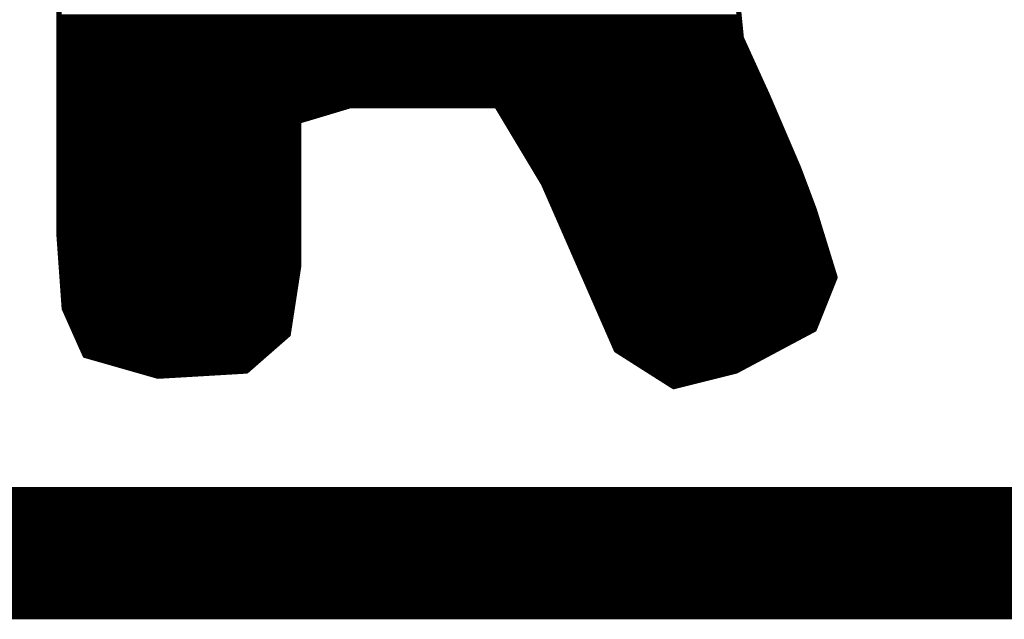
# Model space of a CAD drawing. Extents: x -35 to 35, y -57 to 81.
# Tile 52 of 153: x 13.07 to 14.96, y -11.56 to -10.41. Entities that reach past the tile are written whole.
import ezdxf

# ---------------------------------------------------------------- set-up
doc = ezdxf.new("R2010")
doc.units = 0
doc.layers.add('20', color=253, linetype='CONTINUOUS')
doc.layers.add('21', color=7, linetype='CONTINUOUS')

msp = doc.modelspace()

# ---------------------------------------------------------------- linework, layer by layer
at = {"layer": '20', "const_width": 0.254}
msp.add_lwpolyline([(25.4, -11.43), (10.16, -11.43)], dxfattribs=at)
at = {"layer": '21', "const_width": 0.01}
for points in [[(13.144, -9.32), (13.144, -10.82)], [(14.454, -10.44), (14.444, -10.34)], [(13.144, -10.4), (14.45, -10.4)], [(13.144, -10.41), (14.451, -10.41)], [(13.144, -10.42), (14.452, -10.42)], [(13.144, -10.43), (14.453, -10.43)], [(13.144, -10.44), (14.454, -10.44)], [(13.144, -10.45), (14.4585, -10.45)], [(14.504, -10.55), (14.454, -10.44)], [(13.144, -10.46), (14.4631, -10.46)], [(13.144, -10.47), (14.4676, -10.47)], [(13.144, -10.48), (14.4722, -10.48)], [(13.144, -10.49), (14.4767, -10.49)], [(13.144, -10.5), (14.4813, -10.5)], [(13.144, -10.51), (14.4858, -10.51)], [(13.144, -10.52), (14.4904, -10.52)], [(13.144, -10.53), (14.4949, -10.53)], [(13.144, -10.54), (14.4995, -10.54)], [(13.144, -10.55), (14.504, -10.55)], [(14.564, -10.69), (14.504, -10.55)], [(13.144, -10.56), (14.5083, -10.56)], [(13.144, -10.57), (14.5126, -10.57)], [(13.604, -10.6), (13.704, -10.57)], [(13.704, -10.57), (13.984, -10.57)], [(13.984, -10.57), (14.074, -10.72)], [(13.144, -10.58), (13.6707, -10.58)], [(13.144, -10.59), (13.6373, -10.59)], [(13.99, -10.58), (14.5169, -10.58)], [(13.996, -10.59), (14.5211, -10.59)], [(13.144, -10.6), (13.604, -10.6)], [(13.604, -10.88), (13.604, -10.6)], [(14.002, -10.6), (14.5254, -10.6)], [(13.144, -10.61), (13.604, -10.61)], [(13.144, -10.62), (13.604, -10.62)], [(14.008, -10.61), (14.5297, -10.61)], [(14.014, -10.62), (14.534, -10.62)], [(13.144, -10.63), (13.604, -10.63)], [(13.144, -10.64), (13.604, -10.64)], [(14.02, -10.63), (14.5383, -10.63)], [(14.026, -10.64), (14.5426, -10.64)], [(13.144, -10.65), (13.604, -10.65)], [(13.144, -10.66), (13.604, -10.66)], [(14.032, -10.65), (14.5469, -10.65)], [(14.038, -10.66), (14.5511, -10.66)], [(13.144, -10.67), (13.604, -10.67)], [(13.144, -10.68), (13.604, -10.68)], [(14.044, -10.67), (14.5554, -10.67)], [(14.05, -10.68), (14.5597, -10.68)], [(13.144, -10.69), (13.604, -10.69)], [(13.144, -10.7), (13.604, -10.7)], [(14.056, -10.69), (14.564, -10.69)], [(14.062, -10.7), (14.5678, -10.7)], [(14.594, -10.77), (14.564, -10.69)], [(13.144, -10.71), (13.604, -10.71)], [(13.144, -10.72), (13.604, -10.72)], [(14.068, -10.71), (14.5715, -10.71)], [(14.074, -10.72), (14.144, -10.88)], [(14.074, -10.72), (14.5753, -10.72)], [(13.144, -10.73), (13.604, -10.73)], [(13.144, -10.74), (13.604, -10.74)], [(14.0784, -10.73), (14.579, -10.73)], [(14.0828, -10.74), (14.5828, -10.74)], [(13.144, -10.75), (13.604, -10.75)], [(13.144, -10.76), (13.604, -10.76)], [(14.0871, -10.75), (14.5865, -10.75)], [(14.0915, -10.76), (14.5903, -10.76)], [(13.144, -10.77), (13.604, -10.77)], [(14.0959, -10.77), (14.594, -10.77)], [(14.634, -10.9), (14.594, -10.77)], [(13.144, -10.78), (13.604, -10.78)], [(13.144, -10.79), (13.604, -10.79)], [(14.1003, -10.78), (14.5971, -10.78)], [(14.1046, -10.79), (14.6002, -10.79)], [(13.144, -10.8), (13.604, -10.8)], [(13.144, -10.81), (13.604, -10.81)], [(14.109, -10.8), (14.6032, -10.8)], [(14.1134, -10.81), (14.6063, -10.81)], [(13.144, -10.82), (13.154, -10.96)], [(13.144, -10.82), (13.604, -10.82)], [(13.1447, -10.83), (13.604, -10.83)], [(14.1178, -10.82), (14.6094, -10.82)], [(14.1221, -10.83), (14.6125, -10.83)], [(13.1454, -10.84), (13.604, -10.84)], [(13.1461, -10.85), (13.604, -10.85)], [(14.1265, -10.84), (14.6155, -10.84)], [(14.1309, -10.85), (14.6186, -10.85)], [(13.1469, -10.86), (13.604, -10.86)], [(13.1476, -10.87), (13.604, -10.87)], [(14.1353, -10.86), (14.6217, -10.86)], [(14.1396, -10.87), (14.6248, -10.87)], [(13.1483, -10.88), (13.604, -10.88)], [(13.149, -10.89), (13.6025, -10.89)], [(13.584, -11.01), (13.604, -10.88)], [(14.144, -10.88), (14.214, -11.04)], [(14.144, -10.88), (14.6278, -10.88)], [(14.1484, -10.89), (14.6309, -10.89)], [(13.1497, -10.9), (13.6009, -10.9)], [(13.1504, -10.91), (13.5994, -10.91)], [(14.1528, -10.9), (14.634, -10.9)], [(14.1571, -10.91), (14.63, -10.91)], [(14.594, -11), (14.634, -10.9)], [(13.1511, -10.92), (13.5978, -10.92)], [(13.1519, -10.93), (13.5963, -10.93)], [(14.1615, -10.92), (14.626, -10.92)], [(14.1659, -10.93), (14.622, -10.93)], [(13.1526, -10.94), (13.5948, -10.94)], [(13.1533, -10.95), (13.5932, -10.95)], [(14.1703, -10.94), (14.618, -10.94)], [(14.1746, -10.95), (14.614, -10.95)], [(13.154, -10.96), (13.194, -11.05)], [(13.154, -10.96), (13.5917, -10.96)], [(14.179, -10.96), (14.61, -10.96)], [(13.1584, -10.97), (13.5902, -10.97)], [(13.1629, -10.98), (13.5886, -10.98)], [(14.1834, -10.97), (14.606, -10.97)], [(14.1878, -10.98), (14.602, -10.98)], [(13.1673, -10.99), (13.5871, -10.99)], [(13.1718, -11), (13.5855, -11)], [(14.1921, -10.99), (14.598, -10.99)], [(14.1965, -11), (14.594, -11)], [(14.444, -11.08), (14.594, -11)], [(13.1762, -11.01), (13.584, -11.01)], [(13.1807, -11.02), (13.5726, -11.02)], [(13.504, -11.08), (13.584, -11.01)], [(14.2009, -11.01), (14.5753, -11.01)], [(14.2053, -11.02), (14.5565, -11.02)], [(13.1851, -11.03), (13.5611, -11.03)], [(13.1896, -11.04), (13.5497, -11.04)], [(14.2096, -11.03), (14.5378, -11.03)], [(14.214, -11.04), (14.324, -11.11)], [(14.214, -11.04), (14.519, -11.04)], [(13.194, -11.05), (13.334, -11.09)], [(13.194, -11.05), (13.5383, -11.05)], [(13.229, -11.06), (13.5269, -11.06)], [(14.2297, -11.05), (14.5003, -11.05)], [(14.2454, -11.06), (14.4815, -11.06)], [(13.264, -11.07), (13.5154, -11.07)], [(13.299, -11.08), (13.504, -11.08)], [(13.334, -11.09), (13.504, -11.08)], [(14.2611, -11.07), (14.4628, -11.07)], [(14.2769, -11.08), (14.444, -11.08)], [(14.324, -11.11), (14.444, -11.08)], [(14.2926, -11.09), (14.404, -11.09)], [(14.3083, -11.1), (14.364, -11.1)]]:
    msp.add_lwpolyline(points, dxfattribs=at)
at = {"layer": '21', "const_width": 0.005}
for points in [[(13.144, -10.4075, 1), (13.144, -10.4125)], [(13.144, -10.4175, 1), (13.144, -10.4225)], [(14.451, -10.4125, 1), (14.451, -10.4075)], [(14.452, -10.4225, 1), (14.452, -10.4175)], [(13.144, -10.4275, 1), (13.144, -10.4325)], [(14.453, -10.4325, 1), (14.453, -10.4275)], [(13.144, -10.4375, 1), (13.144, -10.4425)], [(13.144, -10.4475, 1), (13.144, -10.4525)], [(14.4563, -10.439, 1), (14.4517, -10.441)], [(14.4515, -10.4402, 1), (14.4565, -10.4398)], [(14.454, -10.4425, 1), (14.454, -10.4375)], [(14.4585, -10.4525, 1), (14.4585, -10.4475)], [(13.144, -10.4575, 1), (13.144, -10.4625)], [(13.144, -10.4675, 1), (13.144, -10.4725)], [(14.4631, -10.4625, 1), (14.4631, -10.4575)], [(14.4676, -10.4725, 1), (14.4676, -10.4675)], [(13.144, -10.4775, 1), (13.144, -10.4825)], [(13.144, -10.4875, 1), (13.144, -10.4925)], [(14.4722, -10.4825, 1), (14.4722, -10.4775)], [(14.4767, -10.4925, 1), (14.4767, -10.4875)], [(13.144, -10.4975, 1), (13.144, -10.5025)], [(13.144, -10.5075, 1), (13.144, -10.5125)], [(14.4813, -10.5025, 1), (14.4813, -10.4975)], [(14.4858, -10.5125, 1), (14.4858, -10.5075)], [(13.144, -10.5175, 1), (13.144, -10.5225)], [(13.144, -10.5275, 1), (13.144, -10.5325)], [(14.4904, -10.5225, 1), (14.4904, -10.5175)], [(14.4949, -10.5325, 1), (14.4949, -10.5275)], [(13.144, -10.5375, 1), (13.144, -10.5425)], [(13.144, -10.5475, 1), (13.144, -10.5525)], [(14.4995, -10.5425, 1), (14.4995, -10.5375)], [(14.5063, -10.549, 1), (14.5017, -10.551)], [(14.5017, -10.551, 1), (14.5063, -10.549)], [(14.504, -10.5525, 1), (14.504, -10.5475)], [(13.144, -10.5575, 1), (13.144, -10.5625)], [(13.144, -10.5675, 1), (13.144, -10.5725)], [(13.704, -10.5675, 1), (13.704, -10.5725)], [(13.7047, -10.5724, 1), (13.7033, -10.5676)], [(13.9861, -10.5687, 1), (13.9819, -10.5713)], [(13.984, -10.5725, 1), (13.984, -10.5675)], [(14.5083, -10.5625, 1), (14.5083, -10.5575)], [(14.5126, -10.5725, 1), (14.5126, -10.5675)], [(13.144, -10.5775, 1), (13.144, -10.5825)], [(13.144, -10.5875, 1), (13.144, -10.5925)], [(13.6373, -10.5925, 1), (13.6373, -10.5875)], [(13.6707, -10.5825, 1), (13.6707, -10.5775)], [(13.99, -10.5775, 1), (13.99, -10.5825)], [(13.996, -10.5875, 1), (13.996, -10.5925)], [(14.5169, -10.5825, 1), (14.5169, -10.5775)], [(14.5211, -10.5925, 1), (14.5211, -10.5875)], [(13.144, -10.5975, 1), (13.144, -10.6025)], [(13.6065, -10.6, 1), (13.6015, -10.6)], [(13.6033, -10.5976, 1), (13.6047, -10.6024)], [(13.604, -10.6025, 1), (13.604, -10.5975)], [(14.002, -10.5975, 1), (14.002, -10.6025)], [(14.5254, -10.6025, 1), (14.5254, -10.5975)], [(13.144, -10.6075, 1), (13.144, -10.6125)], [(13.144, -10.6175, 1), (13.144, -10.6225)], [(13.604, -10.6125, 1), (13.604, -10.6075)], [(13.604, -10.6225, 1), (13.604, -10.6175)], [(14.008, -10.6075, 1), (14.008, -10.6125)], [(14.014, -10.6175, 1), (14.014, -10.6225)], [(14.5297, -10.6125, 1), (14.5297, -10.6075)], [(14.534, -10.6225, 1), (14.534, -10.6175)], [(13.144, -10.6275, 1), (13.144, -10.6325)], [(13.144, -10.6375, 1), (13.144, -10.6425)], [(13.604, -10.6325, 1), (13.604, -10.6275)], [(13.604, -10.6425, 1), (13.604, -10.6375)], [(14.02, -10.6275, 1), (14.02, -10.6325)], [(14.026, -10.6375, 1), (14.026, -10.6425)], [(14.5383, -10.6325, 1), (14.5383, -10.6275)], [(14.5426, -10.6425, 1), (14.5426, -10.6375)], [(13.144, -10.6475, 1), (13.144, -10.6525)], [(13.144, -10.6575, 1), (13.144, -10.6625)], [(13.604, -10.6525, 1), (13.604, -10.6475)], [(13.604, -10.6625, 1), (13.604, -10.6575)], [(14.032, -10.6475, 1), (14.032, -10.6525)], [(14.038, -10.6575, 1), (14.038, -10.6625)], [(14.5469, -10.6525, 1), (14.5469, -10.6475)], [(14.5511, -10.6625, 1), (14.5511, -10.6575)], [(13.144, -10.6675, 1), (13.144, -10.6725)], [(13.144, -10.6775, 1), (13.144, -10.6825)], [(13.604, -10.6725, 1), (13.604, -10.6675)], [(13.604, -10.6825, 1), (13.604, -10.6775)], [(14.044, -10.6675, 1), (14.044, -10.6725)], [(14.05, -10.6775, 1), (14.05, -10.6825)], [(14.5554, -10.6725, 1), (14.5554, -10.6675)], [(14.5597, -10.6825, 1), (14.5597, -10.6775)], [(13.144, -10.6875, 1), (13.144, -10.6925)], [(13.144, -10.6975, 1), (13.144, -10.7025)], [(13.604, -10.6925, 1), (13.604, -10.6875)], [(13.604, -10.7025, 1), (13.604, -10.6975)], [(14.056, -10.6875, 1), (14.056, -10.6925)], [(14.062, -10.6975, 1), (14.062, -10.7025)], [(14.5663, -10.6891, 1), (14.5617, -10.6909)], [(14.5617, -10.691, 1), (14.5663, -10.689)], [(14.564, -10.6925, 1), (14.564, -10.6875)], [(14.5678, -10.7025, 1), (14.5678, -10.6975)], [(13.144, -10.7075, 1), (13.144, -10.7125)], [(13.144, -10.7175, 1), (13.144, -10.7225)], [(13.604, -10.7125, 1), (13.604, -10.7075)], [(13.604, -10.7225, 1), (13.604, -10.7175)], [(14.068, -10.7075, 1), (14.068, -10.7125)], [(14.0763, -10.719, 1), (14.0717, -10.721)], [(14.074, -10.7175, 1), (14.074, -10.7225)], [(14.0719, -10.7213, 1), (14.0761, -10.7187)], [(14.5715, -10.7125, 1), (14.5715, -10.7075)], [(14.5753, -10.7225, 1), (14.5753, -10.7175)], [(13.144, -10.7275, 1), (13.144, -10.7325)], [(13.144, -10.7375, 1), (13.144, -10.7425)], [(13.604, -10.7325, 1), (13.604, -10.7275)], [(13.604, -10.7425, 1), (13.604, -10.7375)], [(14.0784, -10.7275, 1), (14.0784, -10.7325)], [(14.0828, -10.7375, 1), (14.0828, -10.7425)], [(14.579, -10.7325, 1), (14.579, -10.7275)], [(14.5828, -10.7425, 1), (14.5828, -10.7375)], [(13.144, -10.7475, 1), (13.144, -10.7525)], [(13.144, -10.7575, 1), (13.144, -10.7625)], [(13.604, -10.7525, 1), (13.604, -10.7475)], [(13.604, -10.7625, 1), (13.604, -10.7575)], [(14.0871, -10.7475, 1), (14.0871, -10.7525)], [(14.0915, -10.7575, 1), (14.0915, -10.7625)], [(14.5865, -10.7525, 1), (14.5865, -10.7475)], [(14.5903, -10.7625, 1), (14.5903, -10.7575)], [(13.144, -10.7675, 1), (13.144, -10.7725)], [(13.604, -10.7725, 1), (13.604, -10.7675)], [(14.0959, -10.7675, 1), (14.0959, -10.7725)], [(14.5964, -10.7693, 1), (14.5916, -10.7707)], [(14.5917, -10.7709, 1), (14.5963, -10.7691)], [(14.594, -10.7725, 1), (14.594, -10.7675)], [(13.144, -10.7775, 1), (13.144, -10.7825)], [(13.144, -10.7875, 1), (13.144, -10.7925)], [(13.604, -10.7825, 1), (13.604, -10.7775)], [(13.604, -10.7925, 1), (13.604, -10.7875)], [(14.1003, -10.7775, 1), (14.1003, -10.7825)], [(14.1046, -10.7875, 1), (14.1046, -10.7925)], [(14.5971, -10.7825, 1), (14.5971, -10.7775)], [(14.6002, -10.7925, 1), (14.6002, -10.7875)], [(13.144, -10.7975, 1), (13.144, -10.8025)], [(13.144, -10.8075, 1), (13.144, -10.8125)], [(13.604, -10.8025, 1), (13.604, -10.7975)], [(13.604, -10.8125, 1), (13.604, -10.8075)], [(14.109, -10.7975, 1), (14.109, -10.8025)], [(14.1134, -10.8075, 1), (14.1134, -10.8125)], [(14.6032, -10.8025, 1), (14.6032, -10.7975)], [(14.6063, -10.8125, 1), (14.6063, -10.8075)], [(13.1465, -10.8198, 1), (13.1415, -10.8202)], [(13.144, -10.8175, 1), (13.144, -10.8225)], [(13.1415, -10.82, 1), (13.1465, -10.82)], [(13.1447, -10.8275, 1), (13.1447, -10.8325)], [(13.604, -10.8225, 1), (13.604, -10.8175)], [(13.604, -10.8325, 1), (13.604, -10.8275)], [(14.1178, -10.8175, 1), (14.1178, -10.8225)], [(14.1221, -10.8275, 1), (14.1221, -10.8325)], [(14.6094, -10.8225, 1), (14.6094, -10.8175)], [(14.6125, -10.8325, 1), (14.6125, -10.8275)], [(13.1454, -10.8375, 1), (13.1454, -10.8425)], [(13.1461, -10.8475, 1), (13.1461, -10.8525)], [(13.604, -10.8425, 1), (13.604, -10.8375)], [(13.604, -10.8525, 1), (13.604, -10.8475)], [(14.1265, -10.8375, 1), (14.1265, -10.8425)], [(14.1309, -10.8475, 1), (14.1309, -10.8525)], [(14.6155, -10.8425, 1), (14.6155, -10.8375)], [(14.6186, -10.8525, 1), (14.6186, -10.8475)], [(13.1469, -10.8575, 1), (13.1469, -10.8625)], [(13.1476, -10.8675, 1), (13.1476, -10.8725)], [(13.604, -10.8625, 1), (13.604, -10.8575)], [(13.604, -10.8725, 1), (13.604, -10.8675)], [(14.1353, -10.8575, 1), (14.1353, -10.8625)], [(14.1396, -10.8675, 1), (14.1396, -10.8725)], [(14.6217, -10.8625, 1), (14.6217, -10.8575)], [(14.6248, -10.8725, 1), (14.6248, -10.8675)], [(13.1483, -10.8775, 1), (13.1483, -10.8825)], [(13.149, -10.8875, 1), (13.149, -10.8925)], [(13.6065, -10.8804, 1), (13.6015, -10.8796)], [(13.6015, -10.88, 1), (13.6065, -10.88)], [(13.6025, -10.8925, 1), (13.6025, -10.8875)], [(13.604, -10.8825, 1), (13.604, -10.8775)], [(14.1463, -10.879, 1), (14.1417, -10.881)], [(14.144, -10.8775, 1), (14.144, -10.8825)], [(14.1417, -10.881, 1), (14.1463, -10.879)], [(14.1484, -10.8875, 1), (14.1484, -10.8925)], [(14.6278, -10.8825, 1), (14.6278, -10.8775)], [(14.6309, -10.8925, 1), (14.6309, -10.8875)], [(13.1497, -10.8975, 1), (13.1497, -10.9025)], [(13.1504, -10.9075, 1), (13.1504, -10.9125)], [(13.5994, -10.9125, 1), (13.5994, -10.9075)], [(13.6009, -10.9025, 1), (13.6009, -10.8975)], [(14.1528, -10.8975, 1), (14.1528, -10.9025)], [(14.1571, -10.9075, 1), (14.1571, -10.9125)], [(14.63, -10.9125, 1), (14.63, -10.9075)], [(14.6316, -10.9007, 1), (14.6364, -10.8993)], [(14.6363, -10.9009, 1), (14.6317, -10.8991)], [(14.634, -10.9025, 1), (14.634, -10.8975)], [(13.1511, -10.9175, 1), (13.1511, -10.9225)], [(13.1519, -10.9275, 1), (13.1519, -10.9325)], [(13.5963, -10.9325, 1), (13.5963, -10.9275)], [(13.5978, -10.9225, 1), (13.5978, -10.9175)], [(14.1615, -10.9175, 1), (14.1615, -10.9225)], [(14.1659, -10.9275, 1), (14.1659, -10.9325)], [(14.622, -10.9325, 1), (14.622, -10.9275)], [(14.626, -10.9225, 1), (14.626, -10.9175)], [(13.1526, -10.9375, 1), (13.1526, -10.9425)], [(13.1533, -10.9475, 1), (13.1533, -10.9525)], [(13.5932, -10.9525, 1), (13.5932, -10.9475)], [(13.5948, -10.9425, 1), (13.5948, -10.9375)], [(14.1703, -10.9375, 1), (14.1703, -10.9425)], [(14.1746, -10.9475, 1), (14.1746, -10.9525)], [(14.614, -10.9525, 1), (14.614, -10.9475)], [(14.618, -10.9425, 1), (14.618, -10.9375)], [(13.1563, -10.959, 1), (13.1517, -10.961)], [(13.154, -10.9575, 1), (13.154, -10.9625)], [(13.1515, -10.9602, 1), (13.1565, -10.9598)], [(13.5917, -10.9625, 1), (13.5917, -10.9575)], [(14.179, -10.9575, 1), (14.179, -10.9625)], [(14.61, -10.9625, 1), (14.61, -10.9575)], [(13.1584, -10.9675, 1), (13.1584, -10.9725)], [(13.1629, -10.9775, 1), (13.1629, -10.9825)], [(13.5886, -10.9825, 1), (13.5886, -10.9775)], [(13.5902, -10.9725, 1), (13.5902, -10.9675)], [(14.1834, -10.9675, 1), (14.1834, -10.9725)], [(14.1878, -10.9775, 1), (14.1878, -10.9825)], [(14.602, -10.9825, 1), (14.602, -10.9775)], [(14.606, -10.9725, 1), (14.606, -10.9675)], [(13.1673, -10.9875, 1), (13.1673, -10.9925)], [(13.1718, -10.9975, 1), (13.1718, -11.0025)], [(13.5855, -11.0025, 1), (13.5855, -10.9975)], [(13.5871, -10.9925, 1), (13.5871, -10.9875)], [(14.1921, -10.9875, 1), (14.1921, -10.9925)], [(14.1965, -10.9975, 1), (14.1965, -11.0025)], [(14.5917, -10.9991, 1), (14.5963, -11.0009)], [(14.5952, -11.0022, 1), (14.5928, -10.9978)], [(14.594, -11.0025, 1), (14.594, -10.9975)], [(14.598, -10.9925, 1), (14.598, -10.9875)], [(13.1762, -11.0075, 1), (13.1762, -11.0125)], [(13.1807, -11.0175, 1), (13.1807, -11.0225)], [(13.5726, -11.0225, 1), (13.5726, -11.0175)], [(13.5815, -11.0096, 1), (13.5865, -11.0104)], [(13.5856, -11.0119, 1), (13.5824, -11.0081)], [(13.584, -11.0125, 1), (13.584, -11.0075)], [(14.2009, -11.0075, 1), (14.2009, -11.0125)], [(14.2053, -11.0175, 1), (14.2053, -11.0225)], [(14.5565, -11.0225, 1), (14.5565, -11.0175)], [(14.5753, -11.0125, 1), (14.5753, -11.0075)], [(13.1851, -11.0275, 1), (13.1851, -11.0325)], [(13.1896, -11.0375, 1), (13.1896, -11.0425)], [(13.5497, -11.0425, 1), (13.5497, -11.0375)], [(13.5611, -11.0325, 1), (13.5611, -11.0275)], [(14.2096, -11.0275, 1), (14.2096, -11.0325)], [(14.2153, -11.0379, 1), (14.2127, -11.0421)], [(14.214, -11.0375, 1), (14.214, -11.0425)], [(14.2117, -11.041, 1), (14.2163, -11.039)], [(14.519, -11.0425, 1), (14.519, -11.0375)], [(14.5378, -11.0325, 1), (14.5378, -11.0275)], [(13.1947, -11.0476, 1), (13.1933, -11.0524)], [(13.194, -11.0475, 1), (13.194, -11.0525)], [(13.1917, -11.051, 1), (13.1963, -11.049)], [(13.229, -11.0575, 1), (13.229, -11.0625)], [(13.5269, -11.0625, 1), (13.5269, -11.0575)], [(13.5383, -11.0525, 1), (13.5383, -11.0475)], [(14.2297, -11.0475, 1), (14.2297, -11.0525)], [(14.2454, -11.0575, 1), (14.2454, -11.0625)], [(14.4815, -11.0625, 1), (14.4815, -11.0575)], [(14.5003, -11.0525, 1), (14.5003, -11.0475)], [(13.264, -11.0675, 1), (13.264, -11.0725)], [(13.299, -11.0775, 1), (13.299, -11.0825)], [(13.5024, -11.0781, 1), (13.5056, -11.0819)], [(13.5041, -11.0825, 1), (13.5039, -11.0775)], [(13.504, -11.0825, 1), (13.504, -11.0775)], [(13.5154, -11.0725, 1), (13.5154, -11.0675)], [(14.2611, -11.0675, 1), (14.2611, -11.0725)], [(14.2769, -11.0775, 1), (14.2769, -11.0825)], [(14.4428, -11.0778, 1), (14.4452, -11.0822)], [(14.4446, -11.0824, 1), (14.4434, -11.0776)], [(14.444, -11.0825, 1), (14.444, -11.0775)], [(14.4628, -11.0725, 1), (14.4628, -11.0675)], [(13.3339, -11.0875, 1), (13.3341, -11.0925)], [(13.3333, -11.0924, 1), (13.3347, -11.0876)], [(14.2926, -11.0875, 1), (14.2926, -11.0925)], [(14.3083, -11.0975, 1), (14.3083, -11.1025)], [(14.364, -11.1025, 1), (14.364, -11.0975)], [(14.404, -11.0925, 1), (14.404, -11.0875)], [(14.3234, -11.1076, 1), (14.3246, -11.1124)], [(14.3227, -11.1121, 1), (14.3253, -11.1079)]]:
    msp.add_lwpolyline(points, format="xyb", dxfattribs=at)

doc.saveas('drawing.dxf')
